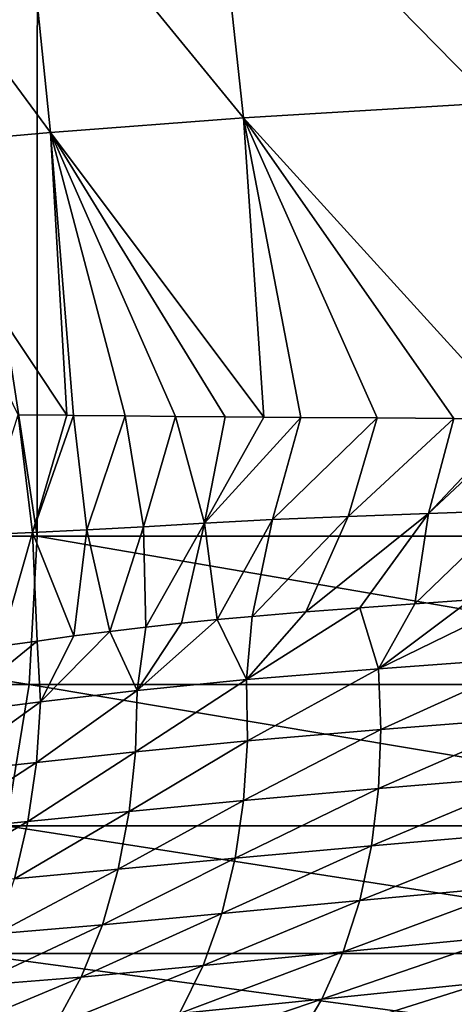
# Model space of a CAD drawing. Header units: metres. Extents: x -105 to 105, y -71 to 59.
# Tile 79 of 117: x 11.03 to 12.24, y -67.73 to -64.99. Entities that reach past the tile are written whole.
import ezdxf

# ---------------------------------------------------------------- set-up
doc = ezdxf.new("R2010")
doc.units = ezdxf.units.M
doc.layers.add('solid_WAMAS_150_SW0001', color=7, linetype='CONTINUOUS')

msp = doc.modelspace()

# ---------------------------------------------------------------- linework, layer by layer
at = {"layer": 'solid_WAMAS_150_SW0001'}
for points in [[(8.466865, -49.349998, 15.134859), (8.462445, -66.428406, 15.136608), (11.07477, -66.428413, 13.908112)], [(11.080335, -49.349998, 13.905054), (8.466865, -49.349998, 15.134859), (11.07477, -66.428413, 13.908112)], [(11.080335, -49.349998, 13.905054), (11.07477, -66.428413, 13.908112), (13.512651, -66.428406, 12.362045)], [(13.519061, -49.349998, 12.35739), (11.080335, -49.349998, 13.905054), (13.512651, -66.428406, 12.362045)], [(12.239724, -64.333923, -25.859268), (12.345498, -65.22097, -25.79225), (11.559486, -64.420982, -26.557171)], [(11.559486, -64.420982, -26.557171), (11.650482, -65.262764, -26.514006), (11.030175, -64.505867, -27.218866)], [(12.345498, -65.22097, -25.79225), (11.650482, -65.262764, -26.514006), (11.559486, -64.420982, -26.557171)], [(11.030175, -64.505867, -27.218866), (11.112202, -65.303833, -27.191511), (10.584067, -64.58902, -27.890205)], [(11.650482, -65.262764, -26.514006), (11.112202, -65.303833, -27.191511), (11.030175, -64.505867, -27.218866)], [(11.112202, -65.303833, -27.191511), (10.659225, -65.344154, -27.875824), (10.584067, -64.58902, -27.890205)], [(12.345498, -65.22097, -25.79225), (12.414725, -66.10228, -25.74979), (11.650482, -65.262764, -26.514006)], [(11.650482, -65.262764, -26.514006), (11.706729, -66.096619, -26.493629), (11.112202, -65.303833, -27.191511)], [(11.650482, -65.262764, -26.514006), (12.414725, -66.10228, -25.74979), (12.237023, -66.100227, -25.922733)], [(11.650482, -65.262764, -26.514006), (12.237023, -66.100227, -25.922733), (12.022952, -66.098503, -26.143654)], [(11.650482, -65.262764, -26.514006), (12.022952, -66.098503, -26.143654), (11.809941, -66.097267, -26.376223)], [(11.650482, -65.262764, -26.514006), (11.809941, -66.097267, -26.376223), (11.706729, -66.096619, -26.493629)], [(11.112202, -65.303833, -27.191511), (11.157328, -66.091232, -27.190321), (10.659225, -65.344154, -27.875824)], [(11.112202, -65.303833, -27.191511), (11.706729, -66.096619, -26.493629), (11.599187, -66.095764, -26.619808)], [(11.112202, -65.303833, -27.191511), (11.599187, -66.095764, -26.619808), (11.460659, -66.094467, -26.789204)], [(11.112202, -65.303833, -27.191511), (11.460659, -66.094467, -26.789204), (11.320854, -66.093086, -26.968956)], [(11.112202, -65.303833, -27.191511), (11.320854, -66.093086, -26.968956), (11.176042, -66.091454, -27.164379)], [(11.112202, -65.303833, -27.191511), (11.176042, -66.091454, -27.164379), (11.157328, -66.091232, -27.190321)], [(10.659225, -65.344154, -27.875824), (11.157328, -66.091232, -27.190321), (11.022331, -66.089638, -27.382601)], [(11.022331, -66.089638, -27.382601), (11.062163, -66.417381, -27.314964), (10.915967, -66.423836, -27.528643)], [(11.022331, -66.089638, -27.382601), (11.157328, -66.091232, -27.190321), (11.062163, -66.417381, -27.314964)], [(11.157328, -66.091232, -27.190321), (11.176042, -66.091454, -27.164379), (11.062163, -66.417381, -27.314964)], [(11.176042, -66.091454, -27.164379), (11.213809, -66.410538, -27.105679), (11.062163, -66.417381, -27.314964)], [(11.176042, -66.091454, -27.164379), (11.320854, -66.093086, -26.968956), (11.213809, -66.410538, -27.105679)], [(11.320854, -66.093086, -26.968956), (11.371876, -66.401802, -26.899895), (11.213809, -66.410538, -27.105679)], [(11.320854, -66.093086, -26.968956), (11.460659, -66.094467, -26.789204), (11.371876, -66.401802, -26.899895)], [(11.460659, -66.094467, -26.789204), (11.541546, -66.391365, -26.691263), (11.371876, -66.401802, -26.899895)], [(11.460659, -66.094467, -26.789204), (11.599187, -66.095764, -26.619808), (11.541546, -66.391365, -26.691263)], [(11.599187, -66.095764, -26.619808), (11.706729, -66.096619, -26.493629), (11.541546, -66.391365, -26.691263)], [(11.706729, -66.096619, -26.493629), (11.809941, -66.097267, -26.376223), (11.541546, -66.391365, -26.691263)], [(11.809941, -66.097267, -26.376223), (11.731253, -66.381523, -26.469927), (11.541546, -66.391365, -26.691263)], [(11.809941, -66.097267, -26.376223), (12.022952, -66.098503, -26.143654), (11.731253, -66.381523, -26.469927)], [(12.022952, -66.098503, -26.143654), (11.94187, -66.372879, -26.23691), (11.731253, -66.381523, -26.469927)], [(12.022952, -66.098503, -26.143654), (12.237023, -66.100227, -25.922733), (11.94187, -66.372879, -26.23691)], [(12.237023, -66.100227, -25.922733), (12.166115, -66.36467, -26.00363), (11.94187, -66.372879, -26.23691)], [(12.237023, -66.100227, -25.922733), (12.414725, -66.10228, -25.74979), (12.166115, -66.36467, -26.00363)], [(12.414725, -66.10228, -25.74979), (12.446484, -66.102646, -25.719841), (12.166115, -66.36467, -26.00363)], [(12.446484, -66.102646, -25.719841), (12.398471, -66.356346, -25.777004), (12.166115, -66.36467, -26.00363)], [(12.398471, -66.356346, -25.777004), (12.283904, -66.605438, -25.889715), (12.127886, -66.616257, -26.043966)], [(12.398471, -66.356346, -25.777004), (12.127886, -66.616257, -26.043966), (12.166115, -66.36467, -26.00363)], [(11.731253, -66.381523, -26.469927), (11.576571, -66.660255, -26.64463), (11.541546, -66.391365, -26.691263)], [(11.731253, -66.381523, -26.469927), (11.674953, -66.651268, -26.530664), (11.576571, -66.660255, -26.64463)], [(11.94187, -66.372879, -26.23691), (11.824114, -66.63887, -26.363581), (11.674953, -66.651268, -26.530664)], [(11.94187, -66.372879, -26.23691), (11.674953, -66.651268, -26.530664), (11.731253, -66.381523, -26.469927)], [(12.166115, -66.36467, -26.00363), (11.974694, -66.627327, -26.201807), (11.824114, -66.63887, -26.363581)], [(12.166115, -66.36467, -26.00363), (11.824114, -66.63887, -26.363581), (11.94187, -66.372879, -26.23691)], [(12.166115, -66.36467, -26.00363), (12.127886, -66.616257, -26.043966), (11.974694, -66.627327, -26.201807)], [(11.213809, -66.410538, -27.105679), (11.177685, -66.70594, -27.141258), (11.062163, -66.417381, -27.314964)], [(11.213809, -66.410538, -27.105679), (11.278141, -66.693039, -27.009747), (11.177685, -66.70594, -27.141258)], [(11.371876, -66.401802, -26.899895), (11.278141, -66.693039, -27.009747), (11.213809, -66.410538, -27.105679)], [(11.371876, -66.401802, -26.899895), (11.378284, -66.681145, -26.883457), (11.278141, -66.693039, -27.009747)], [(11.541546, -66.391365, -26.691263), (11.378284, -66.681145, -26.883457), (11.371876, -66.401802, -26.899895)], [(11.541546, -66.391365, -26.691263), (11.478007, -66.670143, -26.7617), (11.378284, -66.681145, -26.883457)], [(11.541546, -66.391365, -26.691263), (11.576571, -66.660255, -26.64463), (11.478007, -66.670143, -26.7617)], [(8.445695, -66.841377, 15.09454), (11.052862, -66.841362, 13.868459), (8.462445, -66.428406, 15.136608)], [(11.052862, -66.841362, 13.868459), (11.07477, -66.428413, 13.908112), (8.462445, -66.428406, 15.136608)], [(11.062163, -66.417381, -27.314964), (10.971839, -66.734543, -27.427742), (10.915967, -66.423836, -27.528643)], [(11.062163, -66.417381, -27.314964), (11.074978, -66.720024, -27.281301), (10.971839, -66.734543, -27.427742)], [(11.052862, -66.841362, 13.868459), (13.485906, -66.841339, 12.325446), (11.07477, -66.428413, 13.908112)], [(11.062163, -66.417381, -27.314964), (11.177685, -66.70594, -27.141258), (11.074978, -66.720024, -27.281301)], [(13.485906, -66.841339, 12.325446), (13.512651, -66.428406, 12.362045), (11.07477, -66.428413, 13.908112)], [(12.026928, -66.796997, -26.144337), (12.283904, -66.605438, -25.889715), (12.442463, -66.594658, -25.739082)], [(12.480288, -66.763687, -25.700584), (12.026928, -66.796997, -26.144337), (12.442463, -66.594658, -25.739082)], [(11.658936, -66.827408, -26.545908), (11.824114, -66.63887, -26.363581), (11.974694, -66.627327, -26.201807)], [(12.026928, -66.796997, -26.144337), (11.658936, -66.827408, -26.545908), (11.974694, -66.627327, -26.201807)], [(12.026928, -66.796997, -26.144337), (11.974694, -66.627327, -26.201807), (12.127886, -66.616257, -26.043966)], [(12.026928, -66.796997, -26.144337), (12.127886, -66.616257, -26.043966), (12.283904, -66.605438, -25.889715)], [(11.658936, -66.827408, -26.545908), (11.576571, -66.660255, -26.64463), (11.674953, -66.651268, -26.530664)], [(11.658936, -66.827408, -26.545908), (11.674953, -66.651268, -26.530664), (11.824114, -66.63887, -26.363581)], [(11.35358, -66.857994, -26.910151), (11.278141, -66.693039, -27.009747), (11.378284, -66.681145, -26.883457)], [(11.35358, -66.857994, -26.910151), (11.478007, -66.670143, -26.7617), (11.576571, -66.660255, -26.64463)], [(11.658936, -66.827408, -26.545908), (11.35358, -66.857994, -26.910151), (11.576571, -66.660255, -26.64463)], [(11.35358, -66.857994, -26.910151), (11.378284, -66.681145, -26.883457), (11.478007, -66.670143, -26.7617)], [(11.08478, -66.889755, -27.26322), (11.074978, -66.720024, -27.281301), (11.177685, -66.70594, -27.141258)], [(11.08478, -66.889755, -27.26322), (11.177685, -66.70594, -27.141258), (11.278141, -66.693039, -27.009747)], [(11.35358, -66.857994, -26.910151), (11.08478, -66.889755, -27.26322), (11.278141, -66.693039, -27.009747)], [(10.825844, -66.922546, -27.640188), (10.971839, -66.734543, -27.427742), (11.074978, -66.720024, -27.281301)], [(11.08478, -66.889755, -27.26322), (10.825844, -66.922546, -27.640188), (11.074978, -66.720024, -27.281301)], [(12.033246, -66.966179, -26.110456), (12.026928, -66.796997, -26.144337), (12.480288, -66.763687, -25.700584)], [(12.485533, -66.931046, -25.668871), (12.033246, -66.966179, -26.110456), (12.480288, -66.763687, -25.700584)], [(11.661405, -66.997856, -26.514732), (11.658936, -66.827408, -26.545908), (12.026928, -66.796997, -26.144337)], [(12.033246, -66.966179, -26.110456), (11.661405, -66.997856, -26.514732), (12.026928, -66.796997, -26.144337)], [(10.98815, -67.234985, 13.750829), (11.052862, -66.841362, 13.868459), (8.445695, -66.841377, 15.09454)], [(13.40696, -67.23497, 12.216856), (11.052862, -66.841362, 13.868459), (10.98815, -67.234985, 13.750829)], [(13.40696, -67.23497, 12.216856), (13.485906, -66.841339, 12.325446), (11.052862, -66.841362, 13.868459)], [(11.349217, -67.028214, -26.886343), (11.35358, -66.857994, -26.910151), (11.658936, -66.827408, -26.545908)], [(11.661405, -66.997856, -26.514732), (11.349217, -67.028214, -26.886343), (11.658936, -66.827408, -26.545908)], [(11.073107, -67.057976, -27.249483), (11.08478, -66.889755, -27.26322), (11.35358, -66.857994, -26.910151)], [(11.349217, -67.028214, -26.886343), (11.073107, -67.057976, -27.249483), (11.35358, -66.857994, -26.910151)], [(10.808787, -67.087219, -27.636274), (10.825844, -66.922546, -27.640188), (11.08478, -66.889755, -27.26322)], [(11.073107, -67.057976, -27.249483), (10.808787, -67.087219, -27.636274), (11.08478, -66.889755, -27.26322)], [(12.026578, -67.13105, -26.066105), (12.033246, -66.966179, -26.110456), (12.485533, -66.931046, -25.668871)], [(12.478122, -67.093964, -25.625813), (12.026578, -67.13105, -26.066105), (12.485533, -66.931046, -25.668871)], [(11.650678, -67.164108, -26.474035), (11.661405, -66.997856, -26.514732), (12.033246, -66.966179, -26.110456)], [(12.026578, -67.13105, -26.066105), (11.650678, -67.164108, -26.474035), (12.033246, -66.966179, -26.110456)], [(11.331759, -67.194359, -26.854122), (11.349217, -67.028214, -26.886343), (11.661405, -66.997856, -26.514732)], [(11.650678, -67.164108, -26.474035), (11.331759, -67.194359, -26.854122), (11.661405, -66.997856, -26.514732)], [(11.048681, -67.222298, -27.228533), (11.073107, -67.057976, -27.249483), (11.349217, -67.028214, -26.886343)], [(11.331759, -67.194359, -26.854122), (11.048681, -67.222298, -27.228533), (11.349217, -67.028214, -26.886343)], [(10.779481, -67.248154, -27.626379), (10.808787, -67.087219, -27.636274), (11.073107, -67.057976, -27.249483)], [(11.048681, -67.222298, -27.228533), (10.779481, -67.248154, -27.626379), (11.073107, -67.057976, -27.249483)], [(12.007229, -67.290398, -26.011646), (12.026578, -67.13105, -26.066105), (12.478122, -67.093964, -25.625813)], [(12.458435, -67.251167, -25.571659), (12.007229, -67.290398, -26.011646), (12.478122, -67.093964, -25.625813)], [(11.626976, -67.325035, -26.42428), (11.650678, -67.164108, -26.474035), (12.026578, -67.13105, -26.066105)], [(12.007229, -67.290398, -26.011646), (11.626976, -67.325035, -26.42428), (12.026578, -67.13105, -26.066105)], [(11.30133, -67.355453, -26.81402), (11.331759, -67.194359, -26.854122), (11.650678, -67.164108, -26.474035)], [(11.626976, -67.325035, -26.42428), (11.30133, -67.355453, -26.81402), (11.650678, -67.164108, -26.474035)], [(11.011537, -67.381889, -27.200947), (11.048681, -67.222298, -27.228533), (11.331759, -67.194359, -26.854122)], [(11.30133, -67.355453, -26.81402), (11.011537, -67.381889, -27.200947), (11.331759, -67.194359, -26.854122)], [(10.73788, -67.404739, -27.611095), (10.779481, -67.248154, -27.626379), (11.048681, -67.222298, -27.228533)], [(11.011537, -67.381889, -27.200947), (10.73788, -67.404739, -27.611095), (11.048681, -67.222298, -27.228533)], [(10.98815, -67.234985, 13.750829), (10.883741, -67.589973, 13.56096), (13.279578, -67.589951, 12.041571)], [(13.40696, -67.23497, 12.216856), (10.98815, -67.234985, 13.750829), (13.279578, -67.589951, 12.041571)], [(11.974764, -67.442566, -25.946268), (12.007229, -67.290398, -26.011646), (12.458435, -67.251167, -25.571659)], [(12.426289, -67.401039, -25.505781), (11.974764, -67.442566, -25.946268), (12.458435, -67.251167, -25.571659)], [(11.589662, -67.478996, -26.36454), (11.626976, -67.325035, -26.42428), (12.007229, -67.290398, -26.011646)], [(11.974764, -67.442566, -25.946268), (11.589662, -67.478996, -26.36454), (12.007229, -67.290398, -26.011646)], [(11.257125, -67.509926, -26.765041), (11.30133, -67.355453, -26.81402), (11.626976, -67.325035, -26.42428)], [(11.589662, -67.478996, -26.36454), (11.257125, -67.509926, -26.765041), (11.626976, -67.325035, -26.42428)], [(10.960745, -67.535332, -27.165697), (11.011537, -67.381889, -27.200947), (11.30133, -67.355453, -26.81402)], [(11.257125, -67.509926, -26.765041), (10.960745, -67.535332, -27.165697), (11.30133, -67.355453, -26.81402)], [(11.928343, -67.585495, -25.868242), (11.974764, -67.442566, -25.946268), (12.426289, -67.401039, -25.505781)], [(12.381161, -67.541679, -25.426886), (11.928343, -67.585495, -25.868242), (12.426289, -67.401039, -25.505781)], [(11.537662, -67.62384, -26.292789), (11.589662, -67.478996, -26.36454), (11.974764, -67.442566, -25.946268)], [(11.928343, -67.585495, -25.868242), (11.537662, -67.62384, -26.292789), (11.974764, -67.442566, -25.946268)], [(11.197901, -67.655617, -26.704958), (11.257125, -67.509926, -26.765041), (11.589662, -67.478996, -26.36454)], [(11.537662, -67.62384, -26.292789), (11.197901, -67.655617, -26.704958), (11.589662, -67.478996, -26.36454)], [(10.894953, -67.68055, -27.120449), (10.960745, -67.535332, -27.165697), (11.257125, -67.509926, -26.765041)], [(11.197901, -67.655617, -26.704958), (10.894953, -67.68055, -27.120449), (11.257125, -67.509926, -26.765041)], [(11.868913, -67.717232, -25.777512), (11.928343, -67.585495, -25.868242), (12.381161, -67.541679, -25.426886)], [(12.323873, -67.671257, -25.334988), (11.868913, -67.717232, -25.777512), (12.381161, -67.541679, -25.426886)], [(10.883741, -67.589973, 13.56096), (10.744661, -67.889313, 13.307937), (13.109889, -67.88929, 11.80797)], [(13.279578, -67.589951, 12.041571), (10.883741, -67.589973, 13.56096), (13.109889, -67.88929, 11.80797)], [(11.471982, -67.757545, -26.208857), (11.537662, -67.62384, -26.292789), (11.928343, -67.585495, -25.868242)], [(11.868913, -67.717232, -25.777512), (11.471982, -67.757545, -26.208857), (11.928343, -67.585495, -25.868242)], [(11.12463, -67.790497, -26.633451), (11.197901, -67.655617, -26.704958), (11.537662, -67.62384, -26.292789)], [(11.471982, -67.757545, -26.208857), (11.12463, -67.790497, -26.633451), (11.537662, -67.62384, -26.292789)], [(10.815026, -67.815544, -27.064728), (10.894953, -67.68055, -27.120449), (11.197901, -67.655617, -26.704958)], [(11.12463, -67.790497, -26.633451), (10.815026, -67.815544, -27.064728), (11.197901, -67.655617, -26.704958)], [(11.798471, -67.836533, -25.67519), (11.868913, -67.717232, -25.777512), (12.323873, -67.671257, -25.334988)], [(12.256105, -67.788612, -25.231125), (11.798471, -67.836533, -25.67519), (12.323873, -67.671257, -25.334988)], [(11.394801, -67.878807, -26.113825), (11.471982, -67.757545, -26.208857), (11.868913, -67.717232, -25.777512)], [(11.798471, -67.836533, -25.67519), (11.394801, -67.878807, -26.113825), (11.868913, -67.717232, -25.777512)]]:
    msp.add_3dface(points, dxfattribs=at)

doc.saveas('drawing.dxf')
